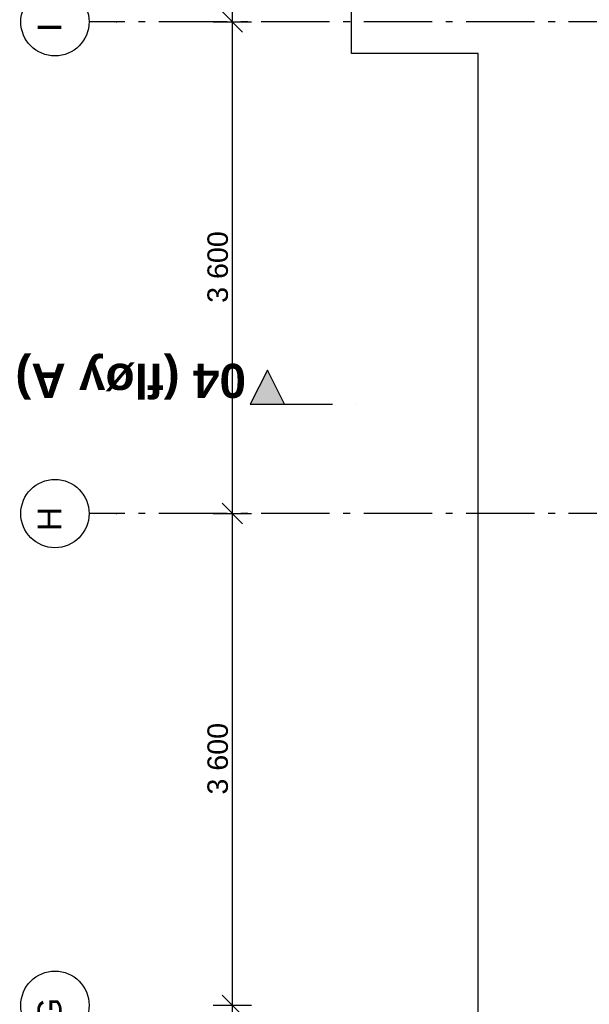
# Model space of a CAD drawing. Header units: millimetres. Extents: x -117798 to 93698, y -182207 to 252400.
# Tile 116 of 222: x -82030 to -77859, y -25810 to -18601. Entities that reach past the tile are written whole.
import ezdxf
from ezdxf.enums import TextEntityAlignment as Align

# ---------------------------------------------------------------- set-up
doc = ezdxf.new("R2010")
doc.units = ezdxf.units.MM
doc.header["$LTSCALE"] = 0.5
doc.header["$MEASUREMENT"] = 0
for name, pattern in [('Akselinje', [1500, 1000, -200, 100, -200]), ('PLINE', [0]), ('Prikk & stiplet', [1340.555525, 705.555534, -352.777767, 0, -282.222223])]:
    doc.linetypes.add(name, pattern=pattern)
for name, color, linetype in [('82-- Modullinjer', 7, 'Continuous'), ('842-M___1_50 Målsetting bygning(Nye konstruksjoner)', 7, 'Continuous'), ('852- Snittmarkør', 7, 'Continuous'), ('tiltaksgrense', 7, 'Continuous')]:
    doc.layers.add(name, color=color, linetype=linetype)
doc.styles.add('GENERATED_STYLE_1', font='arial.ttf')
doc.styles.add('GENERATED_STYLE_4', font='arial.ttf')
doc.linetypes.add('Tiltaksgrense', pattern='A,0,[3,A-2607.112 Plan 2. etasje1.Shx,S=4.761905,R=0,X=0,Y=0],-1200,0', length=1200)
doc.dimstyles.new('GENERATED_STYLE__2', dxfattribs={"dimtxt": 150, "dimasz": 142.5, "dimexe": 0.18, "dimexo": 0.0625, "dimgap": 0, "dimtad": 1, "dimdec": 0, "dimzin": 0, "dimdsep": 46, "dimtxsty": 'GENERATED_STYLE_1', "dimblk": 'ARROWHEAD_6', "dimblk1": 'ARROWHEAD_6', "dimblk2": 'ARROWHEAD_6', "dimcen": 0.09, "dimse1": 1, "dimse2": 1, "dimclrd": 256, "dimclre": 256, "dimclrt": 256, "dimadec": 1, "dimazin": 0, "dimtfac": 1, "dimtdec": 4, "dimtmove": 0, "dimatfit": 3, "dimfxl": 1, "dimtolj": 1, "dimtzin": 0, "dimarcsym": 0})

# ---------------------------------------------------------------- blocks, each defined once
blk = doc.blocks.new('Standard grid marker[100]', base_point=(20939.5, -22216.9))
at = {"layer": '82-- Modullinjer', "linetype": 'Akselinje'}
for p, q in [((-81321.3, -22216.9), (-81521.3, -22216.9)), ((20739.5, -22216.9), (-81321.3, -22216.9))]:
    blk.add_line(p, q, dxfattribs=at)
at = {"layer": '82-- Modullinjer', "linetype": 'PLINE'}
blk.add_circle((-81771.3, -22216.9), 250, dxfattribs=at)
at = {"layer": '82-- Modullinjer', "linetype": 'Akselinje'}
blk.add_point((-81321.3, -22216.9), dxfattribs=at)
blk.add_point((-81321.3, -22216.9), dxfattribs=at)
at = {"layer": '82-- Modullinjer', "style": 'GENERATED_STYLE_4'}
for tag, p in [('AC_MarkerText_1_1', (-81898.8, -22256.9)), ('AC_MarkerText_1_0', (21062, -22256.9))]:
    blk.add_attdef(tag, text='', height=175, rotation=90, dxfattribs=at).set_placement(p, align=Align.TOP_CENTER)
blk = doc.blocks.new('Standard grid marker[203]', base_point=(20939.5, -25816.9))
at = {"layer": '82-- Modullinjer', "linetype": 'PLINE'}
blk.add_circle((-81771.3, -25816.9), 250, dxfattribs=at)
at = {"layer": '82-- Modullinjer', "style": 'GENERATED_STYLE_4'}
for tag, p in [('AC_MarkerText_1_1', (-81898.8, -25856.9)), ('AC_MarkerText_1_0', (21062, -25856.9))]:
    blk.add_attdef(tag, text='', height=175, rotation=90, dxfattribs=at).set_placement(p, align=Align.TOP_CENTER)
blk = doc.blocks.new('Standard grid marker[204]', base_point=(20939.5, -18616.9))
at = {"layer": '82-- Modullinjer', "linetype": 'Akselinje'}
for p, q in [((-81321.3, -18616.9), (-81521.3, -18616.9)), ((20739.5, -18616.9), (-81321.3, -18616.9))]:
    blk.add_line(p, q, dxfattribs=at)
at = {"layer": '82-- Modullinjer', "linetype": 'PLINE'}
blk.add_circle((-81771.3, -18616.9), 250, dxfattribs=at)
at = {"layer": '82-- Modullinjer', "linetype": 'Akselinje'}
blk.add_point((-81321.3, -18616.9), dxfattribs=at)
blk.add_point((-81321.3, -18616.9), dxfattribs=at)
at = {"layer": '82-- Modullinjer', "style": 'GENERATED_STYLE_4'}
for tag, p in [('AC_MarkerText_1_1', (-81898.8, -18656.9)), ('AC_MarkerText_1_0', (21062, -18656.9))]:
    blk.add_attdef(tag, text='', height=175, rotation=90, dxfattribs=at).set_placement(p, align=Align.TOP_CENTER)
blk = doc.blocks.new('*D982')
at = {"layer": '842-M___1_50 Målsetting bygning(Nye konstruksjoner)', "linetype": 'PLINE'}
for p, q in [((-80398.2, -15091.9), (-80548.2, -14941.9)), ((-80613.8, -15016.9), (-80332.5, -15016.9)), ((-80473.2, -15016.9), (-80473.2, -18616.9)), ((-80398.2, -18691.9), (-80548.2, -18541.9)), ((-80613.8, -18616.9), (-80332.5, -18616.9))]:
    blk.add_line(p, q, dxfattribs=at)
at = {"layer": '842-M___1_50 Målsetting bygning(Nye konstruksjoner)', "insert": (-80503.2, -17074.3), "char_height": 150, "attachment_point": 7, "rotation": 90, "style": 'GENERATED_STYLE_1'}
blk.add_mtext('\\A1;{\\pql;\\fArial|b0|i0|c0|p0;\\W1.000000;3\xa0600}', dxfattribs=at)
blk = doc.blocks.new('ARROWHEAD_6')
at = {"linetype": 'Continuous'}
for p, q in [((0, 0), (-1, 0)), ((-0.5, -0.5), (0.5, 0.5))]:
    blk.add_line(p, q, dxfattribs=at)
blk = doc.blocks.new('*D983')
at = {"layer": '842-M___1_50 Målsetting bygning(Nye konstruksjoner)', "linetype": 'PLINE'}
for p, q in [((-80398.2, -18691.9), (-80548.2, -18541.9)), ((-80613.8, -18616.9), (-80332.5, -18616.9)), ((-80473.2, -18616.9), (-80473.2, -22216.9)), ((-80398.2, -22291.9), (-80548.2, -22141.9)), ((-80613.8, -22216.9), (-80332.5, -22216.9))]:
    blk.add_line(p, q, dxfattribs=at)
at = {"layer": '842-M___1_50 Målsetting bygning(Nye konstruksjoner)', "insert": (-80503.2, -20674.3), "char_height": 150, "attachment_point": 7, "rotation": 90, "style": 'GENERATED_STYLE_1'}
blk.add_mtext('\\A1;{\\pql;\\fArial|b0|i0|c0|p0;\\W1.000000;3\xa0600}', dxfattribs=at)
blk = doc.blocks.new('*D984')
at = {"layer": '842-M___1_50 Målsetting bygning(Nye konstruksjoner)', "linetype": 'PLINE'}
for p, q in [((-80398.2, -22291.9), (-80548.2, -22141.9)), ((-80613.8, -22216.9), (-80332.5, -22216.9)), ((-80473.2, -22216.9), (-80473.2, -25816.9)), ((-80398.2, -25891.9), (-80548.2, -25741.9)), ((-80613.8, -25816.9), (-80332.5, -25816.9))]:
    blk.add_line(p, q, dxfattribs=at)
at = {"layer": '842-M___1_50 Målsetting bygning(Nye konstruksjoner)', "insert": (-80503.2, -24274.3), "char_height": 150, "attachment_point": 7, "rotation": 90, "style": 'GENERATED_STYLE_1'}
blk.add_mtext('\\A1;{\\pql;\\fArial|b0|i0|c0|p0;\\W1.000000;3\xa0600}', dxfattribs=at)
blk = doc.blocks.new('*D985')
at = {"layer": '842-M___1_50 Målsetting bygning(Nye konstruksjoner)', "linetype": 'PLINE'}
for p, q in [((-80398.2, -25891.9), (-80548.2, -25741.9)), ((-80613.8, -25816.9), (-80332.5, -25816.9)), ((-80473.2, -25816.9), (-80473.2, -28216.9)), ((-80398.2, -28291.9), (-80548.2, -28141.9)), ((-80613.8, -28216.9), (-80332.5, -28216.9))]:
    blk.add_line(p, q, dxfattribs=at)
at = {"layer": '842-M___1_50 Målsetting bygning(Nye konstruksjoner)', "insert": (-80503.2, -27274.3), "char_height": 150, "attachment_point": 7, "rotation": 90, "style": 'GENERATED_STYLE_1'}
blk.add_mtext('\\A1;{\\pql;\\fArial|b0|i0|c0|p0;\\W1.000000;2\xa0400}', dxfattribs=at)

msp = doc.modelspace()

# ---------------------------------------------------------------- hatches: boundary and pattern name
at = {"layer": '852- Snittmarkør', "linetype": 'Continuous'}
msp.add_hatch(color=256, dxfattribs=at).paths.add_polyline_path([(-80341.3, -21416.9), (-80091.3, -21416.9), (-80216.3, -21166.9)])

# ---------------------------------------------------------------- linework, layer by layer
at = {"layer": '852- Snittmarkør', "linetype": 'Prikk & stiplet'}
msp.add_line((-80091.3, -21416.9), (-79466.3, -21416.9), dxfattribs=at)
at = {"layer": '852- Snittmarkør', "linetype": 'PLINE', "flags": 128}
msp.add_lwpolyline([(-80341.3, -21416.9), (-80091.3, -21416.9), (-80216.3, -21166.9)], close=True, dxfattribs=at)
at = {"layer": 'tiltaksgrense', "linetype": 'Tiltaksgrense', "flags": 128}
msp.add_lwpolyline([(-76668.2, 5883.1), (-59978.2, 5883.1), (-59978.2, 3983.1), (-55978.2, 3983.1), (-55978.2, -1216.9), (-59978.2, -1216.9), (-59978.2, -11216.9), (-59478.2, -11216.9), (-59478.2, -35316.9), (-58278.2, -35316.9), (-58278.2, -44011.9), (-59478.2, -44011.9), (-59478.2, -47174.4), (-78673.2, -47174.4), (-78673.2, -18848), (-79601.4, -18848), (-79601.4, -15365.9), (-78229.2, -15365.9), (-78229.2, -11147.2), (-76668.2, -11147.2)], close=True, dxfattribs=at)

# ---------------------------------------------------------------- block references
at = {"layer": '82-- Modullinjer', "linetype": 'PLINE'}
ref = msp.add_blockref('Standard grid marker[204]', (20939.5, -18616.9), dxfattribs=at)
ref.add_attrib('AC_MarkerText_1_1', 'I', dxfattribs={"color": 7, "height": 175, "rotation": 90, "style": 'GENERATED_STYLE_4'}).set_placement((-81898.8, -18656.9), align=Align.TOP_CENTER)
ref = msp.add_blockref('Standard grid marker[100]', (20939.5, -22216.9), dxfattribs=at)
ref.add_attrib('AC_MarkerText_1_1', 'H', dxfattribs={"color": 7, "height": 175, "rotation": 90, "style": 'GENERATED_STYLE_4'}).set_placement((-81898.8, -22256.9), align=Align.TOP_CENTER)
ref = msp.add_blockref('Standard grid marker[203]', (20939.5, -25816.9), dxfattribs=at)
ref.add_attrib('AC_MarkerText_1_1', 'G', dxfattribs={"color": 7, "height": 175, "rotation": 90, "style": 'GENERATED_STYLE_4'}).set_placement((-81898.8, -25856.9), align=Align.TOP_CENTER)

# ---------------------------------------------------------------- texts
at = {"layer": '852- Snittmarkør', "insert": (-82061, -21044.8), "char_height": 250, "attachment_point": 9, "rotation": 180, "style": 'GENERATED_STYLE_4'}
msp.add_mtext('\\A1;{\\pqr;\\pt0;\\fArial|b1|i0|c0|p0;\\W1.000000;04 (fløy A)}', dxfattribs=at)

# ---------------------------------------------------------------- dimensions: what is measured, and where the dimension line sits
at = {"layer": '842-M___1_50 Målsetting bygning(Nye konstruksjoner)', "linetype": 'Continuous'}
for base, p1, p2, picture, middle in [((-80473.2, -18616.9), (-81473.2, -15016.9), (-81473.2, -18616.9), '*D982', (-80578.2, -16817)), ((-80473.2, -22216.9), (-81473.2, -18616.9), (-81473.2, -22216.9), '*D983', (-80578.2, -20417)), ((-80473.2, -25816.9), (-81473.2, -22216.9), (-81473.2, -25816.9), '*D984', (-80578.2, -24017)), ((-80473.2, -28216.9), (-81473.2, -25816.9), (-81473.2, -28216.9), '*D985', (-80578.2, -27017))]:
    dim = msp.add_linear_dim(base=base, p1=p1, p2=p2, angle=270, dimstyle='GENERATED_STYLE__2', dxfattribs=at)
    dim.commit()
    dim.dimension.update_dxf_attribs({"geometry": picture, "text_midpoint": middle, "dimtype": 160, "text_rotation": 90})

doc.saveas('drawing.dxf')
